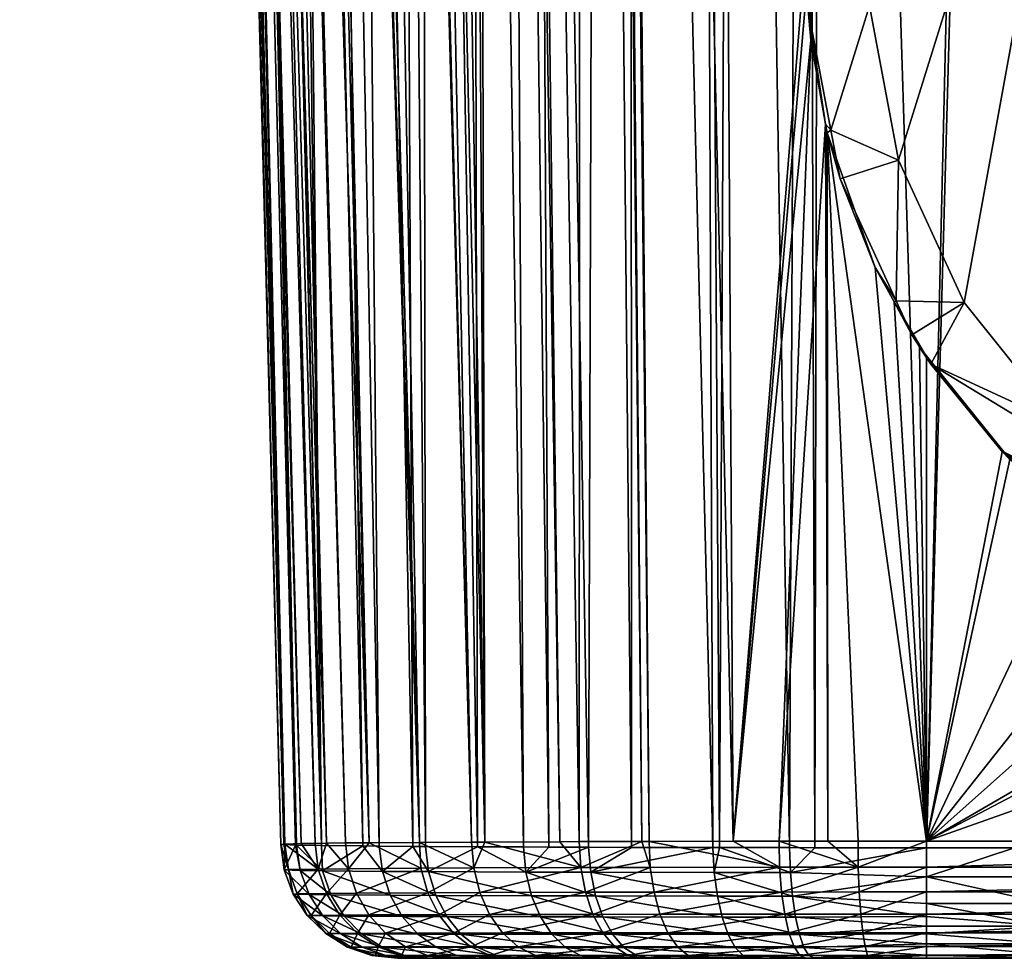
# Model space of a CAD drawing. Extents: x -0.145 to 0.145, y -0.151 to -0.001.
# Tile 30 of 80: x -0.026 to -0.009, y -0.151 to -0.135. Entities that reach past the tile are written whole.
import ezdxf

# ---------------------------------------------------------------- set-up
doc = ezdxf.new("R2010")
doc.units = 0
doc.layers.add('mesh', color=7, linetype='CONTINUOUS')

msp = doc.modelspace()

# ---------------------------------------------------------------- meshes
at = {"layer": 'mesh'}
mesh = msp.add_polyface(dxfattribs=at)
corners = [(-0.023027, -0.076479, 0.021945), (-0.023193, -0.079077, 0.023235), (-0.023059, -0.079262, 0.02304), (-0.024101, -0.075421, 0.023205), (-0.024233, -0.077809, 0.024548), (-0.023863, -0.078147, 0.024214), (-0.022592, -0.080432, 0.021743), (-0.022495, -0.079385, 0.021279), (-0.02233, -0.077597, 0.020487), (-0.022021, -0.07475, 0.019526), (-0.022722, -0.072953, 0.020565), (-0.021916, -0.073791, 0.019203), (-0.022369, -0.069172, 0.019492), (-0.0255, -0.074475, 0.02421), (-0.023822, -0.072153, 0.02173), (-0.025172, -0.071423, 0.022652), (-0.024972, -0.077132, 0.025217), (-0.023612, -0.081924, 0.026927), (-0.023069, -0.081745, 0.024542), (-0.023801, -0.080423, 0.025742), (-0.022944, -0.083399, 0.025733), (-0.022735, -0.083142, 0.023252), (-0.022719, -0.08285, 0.02309), (-0.025344, -0.082204, 0.034957), (-0.023757, -0.08309, 0.033773), (-0.024529, -0.082469, 0.032712), (-0.024456, -0.082648, 0.035955), (-0.025508, -0.081178, 0.03086), (-0.024097, -0.082369, 0.029843), (-0.024685, -0.080612, 0.028013), (-0.025069, -0.081863, 0.031795), (-0.023683, -0.083099, 0.03073), (-0.024896, -0.079235, 0.026798), (-0.023078, -0.083848, 0.028739), (-0.015605, -0.050744, 0.012672), (-0.013301, -0.149248, 0.011804), (-0.013871, -0.05074, 0.012089), (-0.01575, -0.050745, 0.012755), (-0.014738, -0.149251, 0.012307), (-0.015878, -0.050745, 0.012827), (-0.014862, -0.149251, 0.012376), (-0.017498, -0.050748, 0.013749), (-0.015934, -0.149254, 0.01297), (-0.017789, -0.050749, 0.013915), (-0.016265, -0.149256, 0.013235), (-0.018098, -0.050751, 0.014177), (-0.017546, -0.149261, 0.01426), (-0.017776, -0.149262, 0.014443), (-0.020347, -0.050766, 0.016339), (-0.020457, -0.050766, 0.016478), (-0.01973, -0.050763, 0.01556), (-0.019075, -0.050758, 0.015005), (-0.00999, -0.127573, 0.011287), (-0.009234, -0.064231, 0.01143), (-0.009756, -0.063108, 0.011433), (-0.010171, -0.127804, 0.011286), (-0.010072, -0.061951, 0.011438), (-0.010361, -0.060891, 0.011443), (-0.009991, -0.062247, 0.011437), (-0.010482, -0.059658, 0.01145), (-0.011732, -0.131543, 0.011409), (-0.011946, -0.050737, 0.011663)]
mesh.append_faces([[corners[k] for k in face] for face in [(0, 1, 2, 2), (3, 4, 5, 5), (2, 6, 7, 7), (8, 2, 7, 7), (8, 0, 2, 2), (9, 0, 8, 8), (9, 10, 0, 0), (11, 10, 9, 9), (11, 12, 10, 10), (13, 14, 15, 15), (13, 3, 14, 14), (16, 3, 13, 13), (16, 4, 3, 3), (3, 10, 14, 14), (3, 0, 10, 10), (5, 0, 3, 3), (5, 1, 0, 0), (17, 18, 19, 19), (17, 20, 18, 18), (18, 21, 22, 22), (23, 24, 25, 25), (26, 24, 23, 23), (27, 28, 29, 29), (30, 31, 28, 28), (25, 31, 30, 30), (32, 4, 16, 16), (32, 19, 4, 4), (29, 19, 32, 32), (29, 17, 19, 19), (28, 17, 29, 29), (28, 33, 17, 17), (2, 22, 6, 6), (2, 18, 22, 22), (1, 18, 2, 2), (1, 19, 18, 18), (5, 19, 1, 1), (5, 4, 19, 19), (34, 35, 36, 36), (37, 38, 34, 34), (39, 40, 37, 37), (41, 42, 39, 39), (43, 44, 41, 41), (45, 46, 43, 43), (47, 48, 49, 49), (47, 50, 48, 48), (46, 51, 50, 50), (52, 53, 54, 54), (55, 56, 57, 57), (52, 58, 56, 56), (59, 60, 57, 57), (61, 60, 59, 59)]])
mesh = msp.add_polyface(dxfattribs=at)
corners = [(-0.019932, -0.149277, 0.01746), (-0.019883, -0.149718, 0.017485), (-0.019528, -0.149274, 0.016814), (-0.020257, -0.149281, 0.01825), (-0.020399, -0.149723, 0.018744), (-0.020452, -0.149284, 0.018726), (-0.021041, -0.149303, 0.022383), (-0.020981, -0.149739, 0.022382), (-0.02091, -0.149733, 0.021027), (-0.020987, -0.149297, 0.021375), (-0.020969, -0.149296, 0.021021), (-0.020693, -0.149289, 0.019797), (-0.020708, -0.149749, 0.024708), (-0.020786, -0.149314, 0.024578), (-0.020769, -0.149315, 0.024722), (-0.020972, -0.149306, 0.022979), (-0.019355, -0.149332, 0.028151), (-0.0193, -0.149763, 0.028116), (-0.019634, -0.149329, 0.027577), (-0.019092, -0.089173, 0.033096), (-0.019879, -0.090849, 0.031634), (-0.020472, -0.088493, 0.031538), (-0.020484, -0.083234, 0.041189), (-0.021581, -0.083163, 0.042923), (-0.018882, -0.083236, 0.043968), (-0.02112, -0.087957, 0.0306), (-0.020958, -0.09014, 0.030131), (-0.021119, -0.090001, 0.029873), (-0.020463, -0.090567, 0.030926), (-0.020913, -0.08656, 0.032402), (-0.019499, -0.087234, 0.033869), (-0.019445, -0.083769, 0.039502), (-0.020866, -0.083586, 0.038743), (-0.017885, -0.083379, 0.042213), (-0.019783, -0.08454, 0.037237), (-0.021281, -0.084192, 0.036196), (-0.020242, -0.085542, 0.034922), (-0.018892, -0.085894, 0.035922), (-0.02176, -0.08488, 0.033468), (-0.022495, -0.079385, 0.021279), (-0.02233, -0.077597, 0.020487), (-0.022021, -0.07475, 0.019526), (-0.021916, -0.073791, 0.019203), (-0.021499, -0.06975, 0.018232), (-0.021323, -0.067632, 0.017878), (-0.022123, -0.088319, 0.027566), (-0.020328, -0.149754, 0.026008), (-0.020342, -0.149322, 0.026124), (-0.018664, -0.149267, 0.015442), (-0.021264, -0.066914, 0.017758), (-0.021061, -0.062988, 0.017362), (-0.020457, -0.050766, 0.016478), (-0.021728, -0.089172, 0.028628)]
mesh.append_faces([[corners[k] for k in face] for face in [(0, 1, 2, 2), (3, 1, 0, 0), (3, 4, 1, 1), (5, 4, 3, 3), (6, 7, 8, 8), (8, 9, 6, 6), (8, 10, 9, 9), (4, 10, 8, 8), (4, 11, 10, 10), (5, 11, 4, 4), (12, 13, 14, 14), (7, 15, 13, 13), (6, 15, 7, 7), (16, 17, 18, 18), (19, 20, 21, 21), (22, 23, 24, 24), (25, 26, 27, 27), (21, 26, 25, 25), (21, 28, 26, 26), (20, 28, 21, 21), (29, 21, 25, 25), (30, 21, 29, 29), (30, 19, 21, 21), (22, 31, 32, 32), (33, 31, 22, 22), (32, 34, 35, 35), (31, 34, 32, 32), (34, 36, 35, 35), (34, 37, 36, 36), (36, 29, 38, 38), (36, 30, 29, 29), (37, 30, 36, 36), (5, 39, 11, 11), (3, 40, 5, 5), (0, 41, 3, 3), (2, 42, 0, 0), (2, 43, 42, 42), (44, 43, 2, 2), (45, 14, 13, 13), (16, 28, 20, 20), (18, 28, 16, 16), (18, 26, 28, 28), (46, 14, 47, 47), (18, 46, 47, 47), (44, 2, 48, 48), (48, 49, 44, 44), (48, 50, 49, 49), (51, 50, 48, 48), (45, 47, 14, 14), (47, 26, 18, 18), (47, 27, 26, 26), (52, 27, 47, 47)]])
mesh = msp.add_polyface(dxfattribs=at)
corners = [(-0.015084, -0.083454, 0.042948), (-0.018688, -0.083241, 0.044043), (-0.015591, -0.083265, 0.044835), (-0.017885, -0.083379, 0.042213), (-0.018882, -0.083236, 0.043968), (-0.020484, -0.083234, 0.041189), (-0.015155, -0.089788, 0.035716), (-0.015594, -0.091735, 0.035116), (-0.016837, -0.089651, 0.034841), (-0.015057, -0.091764, 0.035402), (-0.013878, -0.091777, 0.035818), (-0.017199, -0.091617, 0.034182), (-0.017869, -0.089493, 0.034139), (-0.016744, -0.091673, 0.034503), (-0.018638, -0.091346, 0.033008), (-0.019092, -0.089173, 0.033096), (-0.01779, -0.091544, 0.033765), (-0.019044, -0.091251, 0.032646), (-0.019879, -0.090849, 0.031634), (-0.018243, -0.087575, 0.034871), (-0.019499, -0.087234, 0.033869), (-0.017178, -0.087757, 0.035556), (-0.015427, -0.087932, 0.036421), (-0.013515, -0.088024, 0.037053), (-0.017122, -0.083956, 0.040453), (-0.019445, -0.083769, 0.039502), (-0.014601, -0.084063, 0.041144), (-0.018516, -0.084737, 0.037948), (-0.019783, -0.08454, 0.037237), (-0.016436, -0.084942, 0.03885), (-0.014166, -0.085061, 0.039511), (-0.018892, -0.085894, 0.035922), (-0.017748, -0.08609, 0.03661), (-0.015861, -0.08629, 0.037483), (-0.013798, -0.086403, 0.038125), (-0.01575, -0.050745, 0.012755), (-0.014862, -0.149251, 0.012376), (-0.014738, -0.149251, 0.012307), (-0.015878, -0.050745, 0.012827), (-0.015934, -0.149254, 0.01297), (-0.018098, -0.050751, 0.014177), (-0.019075, -0.050758, 0.015005), (-0.017546, -0.149261, 0.01426), (-0.015037, -0.149352, 0.032051), (-0.015772, -0.14935, 0.031701), (-0.016455, -0.149348, 0.031221), (-0.016888, -0.149346, 0.030917), (-0.017675, -0.149342, 0.030137), (-0.018563, -0.149338, 0.029257), (-0.018783, -0.149336, 0.02895)]
mesh.append_faces([[corners[k] for k in face] for face in [(0, 1, 2, 2), (3, 1, 0, 0), (3, 4, 1, 1), (5, 4, 3, 3), (6, 7, 8, 8), (6, 9, 7, 7), (10, 9, 6, 6), (8, 11, 12, 12), (8, 13, 11, 11), (7, 13, 8, 8), (12, 14, 15, 15), (12, 16, 14, 14), (11, 16, 12, 12), (15, 17, 18, 18), (14, 17, 15, 15), (19, 15, 20, 20), (19, 12, 15, 15), (21, 12, 19, 19), (21, 8, 12, 12), (22, 8, 21, 21), (22, 6, 8, 8), (23, 6, 22, 22), (3, 24, 25, 25), (0, 24, 3, 3), (0, 26, 24, 24), (25, 27, 28, 28), (24, 27, 25, 25), (24, 29, 27, 27), (26, 29, 24, 24), (26, 30, 29, 29), (27, 31, 28, 28), (27, 32, 31, 31), (29, 32, 27, 27), (29, 33, 32, 32), (30, 33, 29, 29), (30, 34, 33, 33), (31, 19, 20, 20), (32, 19, 31, 31), (32, 21, 19, 19), (33, 21, 32, 32), (33, 22, 21, 21), (34, 22, 33, 33), (35, 36, 37, 37), (38, 39, 36, 36), (40, 41, 42, 42), (43, 7, 9, 9), (44, 13, 7, 7), (45, 11, 13, 13), (46, 16, 11, 11), (47, 14, 16, 16), (48, 17, 14, 14), (49, 18, 17, 17)]])
mesh = msp.add_polyface(dxfattribs=at)
corners = [(-0.015736, -0.149778, 0.031643), (-0.015772, -0.14935, 0.031701), (-0.015037, -0.149352, 0.032051), (-0.014862, -0.149251, 0.012376), (-0.014717, -0.149696, 0.012353), (-0.014738, -0.149251, 0.012307), (-0.015907, -0.149699, 0.013013), (-0.015934, -0.149254, 0.01297), (-0.017546, -0.149261, 0.01426), (-0.017776, -0.149262, 0.014443), (-0.017739, -0.149705, 0.014481), (-0.016265, -0.149256, 0.013235), (-0.019528, -0.149274, 0.016814), (-0.019883, -0.149718, 0.017485), (-0.018642, -0.149709, 0.015497), (-0.018783, -0.149336, 0.02895), (-0.0193, -0.149763, 0.028116), (-0.019355, -0.149332, 0.028151), (-0.018512, -0.149768, 0.029215), (-0.018563, -0.149338, 0.029257), (-0.017675, -0.149342, 0.030137), (-0.016846, -0.149775, 0.030864), (-0.016888, -0.149346, 0.030917), (-0.016455, -0.149348, 0.031221), (-0.015827, -0.150121, 0.013138), (-0.015699, -0.150499, 0.01334), (-0.014653, -0.150118, 0.012486), (-0.013644, -0.149356, 0.032713), (-0.013621, -0.149783, 0.032647), (-0.017634, -0.150125, 0.014587), (-0.018524, -0.150129, 0.01559), (-0.019747, -0.150135, 0.017551), (-0.018389, -0.150174, 0.029116), (-0.019166, -0.15017, 0.028032), (-0.016747, -0.150179, 0.03074), (-0.015652, -0.150182, 0.031507), (-0.013568, -0.150185, 0.032497), (-0.017498, -0.050748, 0.013749), (-0.017789, -0.050749, 0.013915), (-0.01973, -0.050763, 0.01556), (-0.015594, -0.091735, 0.035116), (-0.016744, -0.091673, 0.034503), (-0.017199, -0.091617, 0.034182), (-0.01779, -0.091544, 0.033765), (-0.018638, -0.091346, 0.033008), (-0.019044, -0.091251, 0.032646), (-0.019879, -0.090849, 0.031634), (-0.018664, -0.149267, 0.015442), (-0.020457, -0.050766, 0.016478)]
mesh.append_faces([[corners[k] for k in face] for face in [(0, 1, 2, 2), (3, 4, 5, 5), (3, 6, 4, 4), (7, 6, 3, 3), (8, 9, 10, 10), (6, 8, 10, 10), (6, 11, 8, 8), (7, 11, 6, 6), (12, 13, 14, 14), (15, 16, 17, 17), (15, 18, 16, 16), (19, 18, 15, 15), (20, 18, 19, 19), (20, 21, 18, 18), (22, 21, 20, 20), (21, 1, 0, 0), (21, 23, 1, 1), (22, 23, 21, 21), (24, 25, 26, 26), (27, 0, 2, 2), (27, 28, 0, 0), (4, 24, 26, 26), (6, 24, 4, 4), (6, 29, 24, 24), (10, 29, 6, 6), (10, 30, 29, 29), (14, 30, 10, 10), (14, 31, 30, 30), (13, 31, 14, 14), (16, 32, 33, 33), (18, 32, 16, 16), (18, 34, 32, 32), (21, 34, 18, 18), (21, 35, 34, 34), (0, 35, 21, 21), (0, 36, 35, 35), (28, 36, 0, 0), (37, 11, 7, 7), (38, 8, 11, 11), (8, 39, 9, 9), (1, 40, 2, 2), (23, 41, 1, 1), (22, 42, 23, 23), (20, 43, 22, 22), (19, 44, 20, 20), (15, 45, 19, 19), (17, 46, 15, 15), (47, 10, 9, 9), (47, 14, 10, 10), (12, 14, 47, 47), (48, 47, 9, 9)]])
mesh = msp.add_polyface(dxfattribs=at)
corners = [(-0.009347, -0.140034, 0.006159), (-0.01024, -0.140586, 0.006541), (-0.009913, -0.141087, 0.006541), (-0.010508, -0.140005, 0.006541), (-0.010469, -0.137596, 0.006159), (-0.011469, -0.137916, 0.006541), (-0.011627, -0.137083, 0.006541), (-0.010968, -0.134959, 0.006159), (-0.012015, -0.135027, 0.006541), (-0.011954, -0.133974, 0.006541), (-0.010813, -0.13228, 0.006159), (-0.011846, -0.132092, 0.006541), (-0.01147, -0.130887, 0.006541), (-0.010014, -0.129719, 0.006159), (-0.01097, -0.129286, 0.006541), (-0.010206, -0.128031, 0.006541), (-0.008618, -0.127426, 0.006159), (-0.009442, -0.126775, 0.006541), (-0.00999, -0.127573, 0.011287), (-0.010171, -0.127804, 0.011286), (-0.011506, -0.130878, 0.011384), (-0.010939, -0.129218, 0.011321), (-0.010272, -0.12799, 0.011291), (-0.011985, -0.133099, 0.011448), (-0.011717, -0.136982, 0.011396), (-0.011971, -0.135546, 0.011441), (-0.01198, -0.133969, 0.011445), (-0.010542, -0.140018, 0.011277), (-0.009913, -0.141087, 0.010159), (-0.010868, -0.139434, 0.011293), (-0.006709, -0.12554, 0.006159), (-0.015605, -0.050744, 0.012672), (-0.014738, -0.149251, 0.012307), (-0.013301, -0.149248, 0.011804), (-0.011901, -0.149358, 0.033129), (-0.011782, -0.09178, 0.036341), (-0.00999, -0.149359, 0.033334), (-0.012333, -0.149357, 0.033083), (-0.012083, -0.091781, 0.036279), (-0.01353, -0.149356, 0.032745), (-0.013256, -0.091784, 0.036037), (-0.013644, -0.149356, 0.032713), (-0.013878, -0.091777, 0.035818), (-0.015037, -0.149352, 0.032051), (-0.015057, -0.091764, 0.035402), (-0.012514, -0.149247, 0.011528), (-0.011732, -0.131543, 0.011409), (-0.011691, -0.13713, 0.011392), (-0.01168, -0.149246, 0.011386), (-0.00999, -0.149245, 0.011236)]
mesh.append_faces([[corners[k] for k in face] for face in [(0, 1, 2, 2), (0, 3, 1, 1), (4, 3, 0, 0), (4, 5, 3, 3), (4, 6, 5, 5), (7, 6, 4, 4), (7, 8, 6, 6), (7, 9, 8, 8), (10, 9, 7, 7), (10, 11, 9, 9), (10, 12, 11, 11), (13, 12, 10, 10), (13, 14, 12, 12), (13, 15, 14, 14), (16, 15, 13, 13), (16, 17, 15, 15), (18, 19, 15, 15), (17, 18, 15, 15), (14, 20, 12, 12), (14, 21, 20, 20), (15, 21, 14, 14), (15, 22, 21, 21), (19, 22, 15, 15), (11, 23, 9, 9), (8, 24, 6, 6), (8, 25, 24, 24), (9, 25, 8, 8), (9, 26, 25, 25), (23, 26, 9, 9), (1, 27, 28, 28), (3, 27, 1, 1), (3, 29, 27, 27), (5, 29, 3, 3), (30, 10, 7, 7), (31, 32, 33, 33), (34, 35, 36, 36), (37, 38, 34, 34), (39, 40, 37, 37), (41, 42, 39, 39), (43, 44, 41, 41), (33, 26, 23, 23), (33, 25, 26, 26), (45, 24, 25, 25), (11, 46, 23, 23), (12, 46, 11, 11), (20, 46, 12, 12), (5, 47, 29, 29), (6, 47, 5, 5), (24, 47, 6, 6), (48, 47, 24, 24), (49, 29, 47, 47)]])
mesh = msp.add_polyface(dxfattribs=at)
corners = [(0.004693, -0.089868, 0.036782), (0.004693, -0.091776, 0.03647), (-0.004712, -0.091776, 0.03647), (-0.008633, -0.089868, 0.036782), (-0.008387, -0.091776, 0.03647), (-0.008633, -0.091776, 0.03647), (-0.011828, -0.089863, 0.036651), (-0.011782, -0.09178, 0.036341), (-0.012083, -0.091781, 0.036279), (-0.013332, -0.089846, 0.036346), (-0.013256, -0.091784, 0.036037), (-0.013878, -0.091777, 0.035818), (-0.001829, -0.123405, 0.006159), (0.000293, -0.122265, 0.006541), (-0.002005, -0.12237, 0.006541), (0.000851, -0.123282, 0.006159), (0.000932, -0.122235, 0.006541), (0.003398, -0.122686, 0.010159), (0.003391, -0.122711, 0.011296), (0.002516, -0.122463, 0.011297), (0.000288, -0.122224, 0.011298), (0.001528, -0.122296, 0.010159), (0.001528, -0.122296, 0.006541), (0.000066, -0.1222, 0.011298), (-0.002823, -0.122602, 0.011297), (-0.002816, -0.122612, 0.006541), (-0.001527, -0.122298, 0.011297), (-0.010361, -0.060891, 0.011443), (-0.010939, -0.129218, 0.011321), (-0.010272, -0.12799, 0.011291), (-0.011506, -0.130878, 0.011384), (-0.013871, -0.05074, 0.012089), (-0.013301, -0.149248, 0.011804), (-0.011985, -0.133099, 0.011448), (-0.00999, -0.149359, 0.033334), (-0.011901, -0.149358, 0.033129), (-0.012333, -0.149357, 0.033083), (-0.01353, -0.149356, 0.032745), (-0.013644, -0.149356, 0.032713), (-0.015057, -0.091764, 0.035402), (-0.007937, -0.149359, 0.033334), (-0.004857, -0.149359, 0.033334), (0.006276, -0.123957, 0.011294), (0.004672, -0.068624, 0.01142), (0.00481, -0.123259, 0.011295), (-0.010171, -0.127804, 0.011286), (-0.00999, -0.127573, 0.011287), (-0.010072, -0.061951, 0.011438), (-0.009756, -0.063108, 0.011433), (-0.009991, -0.062247, 0.011437), (-0.007403, -0.066662, 0.011425), (-0.007928, -0.066123, 0.011426), (-0.001895, -0.069576, 0.011418), (-0.002691, -0.069336, 0.011418), (-0.005752, -0.123707, 0.011294), (-0.007474, -0.124805, 0.011292), (-0.005396, -0.123481, 0.011295), (-0.008295, -0.12555, 0.01129), (-0.008656, -0.125877, 0.011289), (0.00163, -0.069624, 0.011418), (0.004051, -0.122898, 0.011296), (0.000007, -0.069698, 0.011418), (-0.000666, -0.069728, 0.011418), (-0.003926, -0.122861, 0.011296), (0.00284, -0.069361, 0.011418), (0.002726, -0.069386, 0.011418), (-0.011732, -0.131543, 0.011409)]
mesh.append_faces([[corners[k] for k in face] for face in [(0, 1, 2, 2), (3, 4, 5, 5), (6, 7, 8, 8), (9, 10, 11, 11), (12, 13, 14, 14), (15, 16, 13, 13), (17, 18, 19, 19), (20, 17, 19, 19), (20, 21, 17, 17), (22, 21, 20, 20), (20, 16, 22, 22), (20, 13, 16, 16), (23, 13, 20, 20), (23, 14, 13, 13), (14, 24, 25, 25), (14, 26, 24, 24), (23, 26, 14, 14), (27, 28, 29, 29), (27, 30, 28, 28), (31, 32, 33, 33), (34, 5, 4, 4), (34, 7, 5, 5), (35, 8, 7, 7), (36, 10, 8, 8), (37, 11, 10, 10), (38, 39, 11, 11), (2, 40, 4, 4), (1, 41, 2, 2), (42, 43, 44, 44), (45, 27, 29, 29), (46, 47, 45, 45), (48, 49, 46, 46), (50, 51, 46, 46), (52, 53, 46, 46), (54, 52, 55, 55), (54, 56, 52, 52), (52, 57, 55, 55), (52, 58, 57, 57), (46, 58, 52, 52), (18, 59, 19, 19), (18, 60, 59, 59), (59, 20, 19, 19), (59, 23, 20, 20), (61, 26, 23, 23), (62, 24, 26, 26), (52, 63, 24, 24), (56, 63, 52, 52), (44, 59, 60, 60), (64, 65, 44, 44), (27, 66, 30, 30), (31, 33, 66, 66)]])
mesh = msp.add_polyface(dxfattribs=at)
corners = [(-0.020484, -0.083234, 0.041189), (-0.023371, -0.083058, 0.042003), (-0.021581, -0.083163, 0.042923), (-0.022084, -0.083083, 0.040361), (-0.02112, -0.087957, 0.0306), (-0.021119, -0.090001, 0.029873), (-0.021741, -0.087194, 0.029498), (-0.021783, -0.089051, 0.028479), (-0.022167, -0.086421, 0.028554), (-0.021728, -0.089172, 0.028628), (-0.022355, -0.087532, 0.026727), (-0.022506, -0.085534, 0.027609), (-0.022123, -0.088319, 0.027566), (-0.022697, -0.084647, 0.029629), (-0.023078, -0.083848, 0.028739), (-0.022235, -0.085349, 0.030508), (-0.021582, -0.086053, 0.03153), (-0.020913, -0.08656, 0.032402), (-0.023069, -0.081745, 0.024542), (-0.022714, -0.084965, 0.024491), (-0.022735, -0.083142, 0.023252), (-0.022944, -0.083399, 0.025733), (-0.022651, -0.085463, 0.024916), (-0.022414, -0.087334, 0.026516), (-0.020866, -0.083586, 0.038743), (-0.022556, -0.083259, 0.03762), (-0.021281, -0.084192, 0.036196), (-0.022965, -0.083551, 0.034676), (-0.02176, -0.08488, 0.033468), (-0.022478, -0.084399, 0.032608), (-0.020242, -0.085542, 0.034922), (-0.023183, -0.083743, 0.031601), (-0.020786, -0.149314, 0.024578), (-0.020969, -0.149296, 0.021021), (-0.022719, -0.08285, 0.02309), (-0.020987, -0.149297, 0.021375), (-0.022592, -0.080432, 0.021743), (-0.020693, -0.149289, 0.019797), (-0.022495, -0.079385, 0.021279), (-0.020452, -0.149284, 0.018726), (-0.02233, -0.077597, 0.020487), (-0.020257, -0.149281, 0.01825), (-0.022021, -0.07475, 0.019526), (-0.019932, -0.149277, 0.01746), (-0.021916, -0.073791, 0.019203), (-0.020972, -0.149306, 0.022979), (-0.021041, -0.149303, 0.022383), (-0.020342, -0.149322, 0.026124)]
mesh.append_faces([[corners[k] for k in face] for face in [(0, 1, 2, 2), (3, 1, 0, 0), (4, 5, 6, 6), (6, 7, 8, 8), (6, 9, 7, 7), (5, 9, 6, 6), (8, 10, 11, 11), (8, 12, 10, 10), (7, 12, 8, 8), (13, 11, 14, 14), (13, 8, 11, 11), (15, 8, 13, 13), (15, 6, 8, 8), (16, 6, 15, 15), (16, 4, 6, 6), (17, 4, 16, 16), (18, 19, 20, 20), (21, 22, 19, 19), (11, 22, 21, 21), (11, 23, 22, 22), (10, 23, 11, 11), (3, 24, 25, 25), (0, 24, 3, 3), (25, 26, 27, 27), (24, 26, 25, 25), (27, 28, 29, 29), (26, 28, 27, 27), (26, 30, 28, 28), (31, 15, 13, 13), (29, 15, 31, 31), (29, 16, 15, 15), (28, 16, 29, 29), (28, 17, 16, 16), (32, 10, 12, 12), (33, 34, 35, 35), (33, 36, 34, 34), (37, 36, 33, 33), (37, 38, 36, 36), (39, 40, 38, 38), (41, 42, 40, 40), (43, 44, 42, 42), (45, 10, 32, 32), (45, 23, 10, 10), (45, 22, 23, 23), (46, 22, 45, 45), (46, 19, 22, 22), (35, 19, 46, 46), (35, 20, 19, 19), (34, 20, 35, 35), (7, 47, 12, 12), (9, 47, 7, 7)]])
mesh = msp.add_polyface(dxfattribs=at)
corners = [(0.003482, -0.123812, 0.006159), (0.001528, -0.122296, 0.006541), (0.000851, -0.123282, 0.006159), (0.003519, -0.123508, 0.00636), (0.00573, -0.124854, 0.006159), (-0.006709, -0.12554, 0.006159), (-0.009442, -0.126775, 0.006541), (-0.008618, -0.127426, 0.006159), (-0.008249, -0.125596, 0.006541), (-0.007351, -0.124709, 0.006541), (-0.004401, -0.124173, 0.006159), (-0.005729, -0.123748, 0.006541), (-0.004822, -0.123211, 0.006541), (-0.001829, -0.123405, 0.006159), (-0.002816, -0.122612, 0.006541), (-0.002005, -0.12237, 0.006541), (0.000293, -0.122265, 0.006541), (0.000932, -0.122235, 0.006541), (0.003398, -0.122686, 0.010159), (0.004051, -0.122898, 0.011296), (0.003391, -0.122711, 0.011296), (0.00481, -0.123259, 0.011295), (0.006276, -0.123957, 0.010159), (-0.003926, -0.122861, 0.011296), (-0.002823, -0.122602, 0.011297), (-0.008656, -0.125877, 0.011289), (-0.00999, -0.127573, 0.011287), (-0.008295, -0.12555, 0.01129), (-0.007474, -0.124805, 0.011292), (-0.005752, -0.123707, 0.011294), (-0.005396, -0.123481, 0.011295), (0.007676, -0.126362, 0.006159), (0.002006, -0.145067, 0.006159), (0.004551, -0.144269, 0.006159), (-0.000657, -0.14523, 0.006159), (-0.007668, -0.142127, 0.006159), (-0.005711, -0.143646, 0.006159), (-0.003281, -0.144746, 0.006159), (-0.009347, -0.140034, 0.006159), (-0.010469, -0.137596, 0.006159), (-0.010968, -0.134959, 0.006159), (-0.010014, -0.129719, 0.006159), (-0.010813, -0.13228, 0.006159), (0.001528, -0.122296, 0.010159), (0.009932, -0.127413, 0.010159), (-0.008387, -0.091776, 0.03647), (-0.008486, -0.149359, 0.033334), (-0.00999, -0.149359, 0.033334), (-0.007937, -0.149359, 0.033334), (-0.004712, -0.091776, 0.03647), (-0.004857, -0.149359, 0.033334), (0.004693, -0.091776, 0.03647), (0.01001, -0.149359, 0.033334)]
mesh.append_faces([[corners[k] for k in face] for face in [(0, 1, 2, 2), (0, 3, 1, 1), (4, 3, 0, 0), (5, 6, 7, 7), (5, 8, 6, 6), (5, 9, 8, 8), (10, 9, 5, 5), (10, 11, 9, 9), (10, 12, 11, 11), (13, 12, 10, 10), (13, 14, 12, 12), (13, 15, 14, 14), (2, 16, 13, 13), (1, 17, 2, 2), (18, 19, 20, 20), (18, 21, 19, 19), (22, 21, 18, 18), (14, 23, 12, 12), (14, 24, 23, 23), (6, 25, 26, 26), (8, 25, 6, 6), (8, 27, 25, 25), (9, 27, 8, 8), (9, 28, 27, 27), (11, 28, 9, 9), (11, 29, 28, 28), (12, 29, 11, 11), (12, 30, 29, 29), (23, 30, 12, 12), (31, 32, 33, 33), (31, 34, 32, 32), (35, 10, 5, 5), (35, 13, 10, 10), (2, 13, 35, 35), (35, 0, 2, 2), (35, 4, 0, 0), (36, 4, 35, 35), (36, 31, 4, 4), (37, 31, 36, 36), (37, 34, 31, 31), (5, 38, 35, 35), (5, 39, 38, 38), (40, 39, 5, 5), (5, 41, 42, 42), (7, 41, 5, 5), (43, 44, 18, 18), (43, 1, 3, 3), (3, 4, 43, 43), (45, 46, 47, 47), (45, 48, 46, 46), (49, 50, 48, 48), (51, 52, 50, 50)]])
mesh = msp.add_polyface(dxfattribs=at)
corners = [(-0.012503, -0.149692, 0.011576), (-0.012514, -0.149247, 0.011528), (-0.013301, -0.149248, 0.011804), (-0.011082, -0.150813, 0.012046), (-0.00999, -0.150812, 0.011987), (-0.00999, -0.150495, 0.01167), (-0.011116, -0.150495, 0.011731), (-0.00999, -0.150115, 0.011432), (-0.011141, -0.150115, 0.011494), (-0.00999, -0.149691, 0.011285), (-0.011157, -0.149691, 0.011347), (-0.00999, -0.149245, 0.011236), (-0.011162, -0.149246, 0.011298), (-0.01168, -0.149246, 0.011386), (-0.014738, -0.149251, 0.012307), (-0.014717, -0.149696, 0.012353), (-0.012415, -0.150496, 0.011952), (-0.012343, -0.150813, 0.01226), (-0.014551, -0.150497, 0.012702), (-0.014415, -0.150814, 0.012987), (-0.013488, -0.150544, 0.032268), (-0.013384, -0.150841, 0.031971), (-0.015526, -0.150541, 0.031301), (-0.012233, -0.150544, 0.032621), (-0.012166, -0.150842, 0.032314), (-0.012469, -0.150116, 0.01172), (-0.014653, -0.150118, 0.012486), (-0.013568, -0.150185, 0.032497), (-0.012284, -0.150186, 0.032858), (-0.01353, -0.149356, 0.032745), (-0.013621, -0.149783, 0.032647), (-0.013644, -0.149356, 0.032713), (-0.012318, -0.149784, 0.033014), (-0.012333, -0.149357, 0.033083), (-0.00999, -0.150702, 0.032712), (-0.00999, -0.150535, 0.032849), (-0.00999, -0.150312, 0.033032), (-0.011901, -0.149358, 0.033129), (-0.00999, -0.149359, 0.033334), (-0.009913, -0.141087, 0.010159), (-0.010107, -0.140796, 0.011256), (-0.00999, -0.140942, 0.011255), (-0.010542, -0.140018, 0.011277), (-0.011971, -0.135546, 0.011441), (-0.011717, -0.136982, 0.011396), (-0.010868, -0.139434, 0.011293), (-0.00999, -0.149855, 0.033244), (-0.011691, -0.13713, 0.011392)]
mesh.append_faces([[corners[k] for k in face] for face in [(0, 1, 2, 2), (3, 4, 5, 5), (6, 5, 7, 7), (8, 7, 9, 9), (10, 11, 12, 12), (10, 9, 11, 11), (10, 1, 0, 0), (10, 13, 1, 1), (12, 13, 10, 10), (14, 0, 2, 2), (14, 15, 0, 0), (6, 3, 5, 5), (16, 17, 6, 6), (18, 19, 16, 16), (20, 21, 22, 22), (23, 24, 20, 20), (8, 6, 7, 7), (8, 16, 6, 6), (25, 16, 8, 8), (25, 18, 16, 16), (26, 18, 25, 25), (27, 23, 20, 20), (28, 23, 27, 27), (29, 30, 31, 31), (29, 32, 30, 30), (33, 32, 29, 29), (23, 34, 24, 24), (23, 35, 34, 34), (28, 35, 23, 23), (28, 36, 35, 35), (10, 8, 9, 9), (10, 25, 8, 8), (0, 25, 10, 10), (0, 26, 25, 25), (15, 26, 0, 0), (30, 28, 27, 27), (32, 28, 30, 30), (32, 37, 38, 38), (33, 37, 32, 32), (39, 40, 41, 41), (42, 40, 39, 39), (11, 40, 42, 42), (11, 41, 40, 40), (1, 43, 2, 2), (13, 44, 1, 1), (42, 45, 11, 11), (46, 36, 28, 28), (32, 46, 28, 28), (32, 38, 46, 46), (12, 47, 13, 13), (11, 47, 12, 12)]])
mesh = msp.add_polyface(dxfattribs=at)
corners = [(0.007929, -0.1512, 0.01279), (-0.00999, -0.1512, 0.01279), (-0.00999, -0.15125, 0.013236), (0.007929, -0.151051, 0.012367), (-0.00999, -0.151051, 0.012367), (0.007929, -0.150812, 0.011987), (-0.00999, -0.150812, 0.011987), (0.007929, -0.150495, 0.01167), (-0.00999, -0.150495, 0.01167), (0.007929, -0.150115, 0.011432), (-0.00999, -0.150115, 0.011432), (0.007929, -0.149691, 0.011285), (-0.00999, -0.149691, 0.011285), (0.004876, -0.149245, 0.011236), (-0.00999, -0.149245, 0.011236), (-0.00999, -0.151, 0.032306), (-0.007937, -0.151, 0.032306), (-0.007937, -0.151186, 0.031837), (-0.00999, -0.15083, 0.032538), (-0.007937, -0.150702, 0.032712), (-0.00999, -0.150702, 0.032712), (-0.00999, -0.150312, 0.033032), (-0.007937, -0.150312, 0.033032), (-0.00999, -0.150535, 0.032849), (-0.007937, -0.149359, 0.033334), (-0.007937, -0.149855, 0.033244), (-0.008486, -0.149359, 0.033334), (-0.004857, -0.149359, 0.033334), (-0.00999, -0.15125, 0.031337), (-0.007937, -0.15125, 0.031337), (-0.007668, -0.142127, 0.006159), (-0.007921, -0.1423, 0.00636), (-0.005711, -0.143646, 0.006159), (-0.009913, -0.141087, 0.006541), (-0.009347, -0.140034, 0.006159), (-0.006257, -0.144543, 0.010159), (-0.003823, -0.145674, 0.011244), (-0.003379, -0.145814, 0.010159), (-0.005298, -0.145068, 0.011245), (-0.007387, -0.143762, 0.011248), (-0.008707, -0.14257, 0.010159), (-0.008565, -0.142716, 0.011251), (-0.006224, -0.14449, 0.011247), (-0.008692, -0.142558, 0.011251), (-0.00999, -0.140942, 0.011255), (-0.009913, -0.141087, 0.010159), (-0.01024, -0.140586, 0.006541), (-0.001509, -0.146204, 0.010159), (-0.003371, -0.145776, 0.011244), (-0.001419, -0.146215, 0.011243), (-0.00999, -0.151196, 0.031766), (-0.00999, -0.149855, 0.033244), (-0.00999, -0.149359, 0.033334)]
mesh.append_faces([[corners[k] for k in face] for face in [(0, 1, 2, 2), (3, 4, 1, 1), (5, 6, 4, 4), (7, 8, 6, 6), (9, 10, 8, 8), (11, 12, 10, 10), (13, 14, 12, 12), (15, 16, 17, 17), (18, 16, 15, 15), (18, 19, 16, 16), (20, 19, 18, 18), (19, 21, 22, 22), (19, 23, 21, 21), (20, 23, 19, 19), (24, 25, 26, 26), (24, 27, 25, 25), (2, 28, 29, 29), (30, 31, 32, 32), (30, 33, 31, 31), (34, 33, 30, 30), (35, 36, 37, 37), (35, 38, 36, 36), (39, 40, 41, 41), (39, 35, 40, 40), (42, 35, 39, 39), (42, 38, 35, 35), (40, 43, 41, 41), (40, 44, 43, 43), (45, 44, 40, 40), (46, 45, 33, 33), (40, 47, 45, 45), (35, 37, 40, 40), (31, 33, 45, 45), (47, 31, 45, 45), (47, 32, 31, 31), (14, 39, 41, 41), (43, 14, 41, 41), (14, 42, 39, 39), (14, 38, 42, 42), (36, 38, 14, 14), (14, 48, 36, 36), (14, 49, 48, 48), (13, 49, 14, 14), (43, 44, 14, 14), (15, 17, 50, 50), (22, 51, 25, 25), (22, 21, 51, 51), (29, 50, 17, 17), (28, 50, 29, 29), (26, 51, 52, 52), (26, 25, 51, 51)]])
mesh = msp.add_polyface(dxfattribs=at)
corners = [(0.007929, -0.1512, 0.01279), (-0.00999, -0.15125, 0.013236), (0.007929, -0.15125, 0.013236), (0.007929, -0.151051, 0.012367), (-0.00999, -0.1512, 0.01279), (0.007929, -0.150812, 0.011987), (-0.00999, -0.151051, 0.012367), (0.007929, -0.150495, 0.01167), (-0.00999, -0.150812, 0.011987), (0.007929, -0.150115, 0.011432), (-0.00999, -0.150495, 0.01167), (0.007929, -0.149691, 0.011285), (-0.00999, -0.150115, 0.011432), (0.004876, -0.149245, 0.011236), (-0.00999, -0.149691, 0.011285), (-0.007937, -0.15125, 0.031337), (-0.007937, -0.151186, 0.031837), (0.01001, -0.15125, 0.031337), (-0.007937, -0.150702, 0.032712), (0.01001, -0.151, 0.032306), (-0.007937, -0.151, 0.032306), (-0.007937, -0.150312, 0.033032), (0.01001, -0.150535, 0.032849), (-0.007937, -0.149855, 0.033244), (0.01001, -0.150312, 0.033032), (-0.001509, -0.146204, 0.010159), (-0.00027, -0.146275, 0.011243), (-0.001509, -0.146204, 0.006541), (-0.001419, -0.146215, 0.011243), (-0.003379, -0.145814, 0.010159), (-0.003371, -0.145776, 0.011244), (-0.003823, -0.145674, 0.011244), (-0.000721, -0.146278, 0.006541), (-0.000274, -0.146251, 0.006541), (0.000175, -0.146299, 0.011242), (0.002196, -0.1461, 0.006541), (0.002622, -0.146013, 0.011243), (0.002838, -0.145899, 0.006541), (0.002853, -0.145946, 0.011243), (0.004154, -0.145565, 0.011244), (0.004984, -0.145225, 0.006541), (0.004865, -0.145218, 0.011245), (0.005751, -0.144758, 0.006541), (-0.003281, -0.144746, 0.006159), (-0.000657, -0.14523, 0.006159), (-0.003324, -0.145099, 0.006376), (-0.005711, -0.143646, 0.006159), (0.004551, -0.144269, 0.006159), (0.002006, -0.145067, 0.006159), (-0.008707, -0.14257, 0.010159), (0.01001, -0.151186, 0.031837), (-0.004857, -0.149359, 0.033334), (0.01001, -0.149855, 0.033244), (0.01001, -0.149359, 0.033334)]
mesh.append_faces([[corners[k] for k in face] for face in [(0, 1, 2, 2), (3, 4, 0, 0), (5, 6, 3, 3), (7, 8, 5, 5), (9, 10, 7, 7), (11, 12, 9, 9), (13, 14, 11, 11), (15, 16, 17, 17), (18, 19, 20, 20), (21, 22, 18, 18), (23, 24, 21, 21), (1, 15, 17, 17), (17, 2, 1, 1), (25, 26, 27, 27), (25, 28, 26, 26), (29, 28, 25, 25), (29, 30, 28, 28), (29, 31, 30, 30), (26, 32, 27, 27), (26, 33, 32, 32), (34, 33, 26, 26), (34, 35, 33, 33), (36, 35, 34, 34), (36, 37, 35, 35), (38, 37, 36, 36), (39, 37, 38, 38), (39, 40, 37, 37), (41, 40, 39, 39), (41, 42, 40, 40), (43, 27, 44, 44), (43, 45, 27, 27), (46, 45, 43, 43), (47, 40, 42, 42), (47, 37, 40, 40), (48, 37, 47, 47), (48, 35, 37, 37), (48, 33, 35, 35), (44, 33, 48, 48), (44, 32, 33, 33), (27, 32, 44, 44), (49, 29, 25, 25), (25, 27, 45, 45), (45, 46, 25, 25), (13, 26, 28, 28), (13, 34, 26, 26), (36, 34, 13, 13), (13, 38, 36, 36), (13, 39, 38, 38), (41, 39, 13, 13), (20, 50, 16, 16), (51, 52, 23, 23), (53, 52, 51, 51)]])
mesh = msp.add_polyface(dxfattribs=at)
corners = [(-0.020708, -0.149749, 0.024708), (-0.020769, -0.149315, 0.024722), (-0.020328, -0.149754, 0.026008), (-0.020981, -0.149739, 0.022382), (-0.020786, -0.149314, 0.024578), (-0.019634, -0.149329, 0.027577), (-0.0193, -0.149763, 0.028116), (-0.020028, -0.150512, 0.01887), (-0.019729, -0.150823, 0.018972), (-0.019531, -0.150509, 0.017655), (-0.020206, -0.150826, 0.021109), (-0.020519, -0.150517, 0.021073), (-0.020271, -0.150828, 0.022376), (-0.020587, -0.15052, 0.022379), (-0.020014, -0.150831, 0.024551), (-0.020322, -0.150526, 0.024621), (-0.019657, -0.150833, 0.025767), (-0.019954, -0.150529, 0.025874), (-0.018695, -0.150835, 0.027737), (-0.019747, -0.150135, 0.017551), (-0.020255, -0.15014, 0.018793), (-0.020758, -0.150147, 0.021045), (-0.020827, -0.150152, 0.022381), (-0.020557, -0.150159, 0.024674), (-0.020181, -0.150163, 0.025956), (-0.018962, -0.150533, 0.027904), (-0.019166, -0.15017, 0.028032), (-0.019833, -0.151058, 0.021152), (-0.019418, -0.151201, 0.0212), (-0.019372, -0.151056, 0.019093), (-0.01948, -0.151202, 0.022369), (-0.019896, -0.151058, 0.022372), (-0.019244, -0.151202, 0.024377), (-0.019649, -0.15106, 0.024469), (-0.019306, -0.151061, 0.025641), (-0.019247, -0.150821, 0.017794), (-0.019883, -0.149718, 0.017485), (-0.020399, -0.149723, 0.018744), (-0.02091, -0.149733, 0.021027)]
mesh.append_faces([[corners[k] for k in face] for face in [(0, 1, 2, 2), (3, 4, 0, 0), (5, 6, 2, 2), (7, 8, 9, 9), (7, 10, 8, 8), (11, 10, 7, 7), (11, 12, 10, 10), (13, 12, 11, 11), (13, 14, 12, 12), (15, 14, 13, 13), (15, 16, 14, 14), (17, 16, 15, 15), (17, 18, 16, 16), (19, 7, 9, 9), (20, 7, 19, 19), (20, 11, 7, 7), (21, 11, 20, 20), (21, 13, 11, 11), (22, 13, 21, 21), (22, 15, 13, 13), (23, 15, 22, 22), (23, 17, 15, 15), (24, 17, 23, 23), (24, 25, 17, 17), (26, 25, 24, 24), (27, 28, 29, 29), (27, 30, 28, 28), (31, 30, 27, 27), (31, 32, 30, 30), (33, 32, 31, 31), (34, 14, 16, 16), (33, 14, 34, 34), (33, 12, 14, 14), (31, 12, 33, 33), (31, 10, 12, 12), (27, 10, 31, 31), (27, 8, 10, 10), (29, 8, 27, 27), (29, 35, 8, 8), (36, 20, 19, 19), (37, 20, 36, 36), (37, 21, 20, 20), (38, 21, 37, 37), (38, 22, 21, 21), (3, 22, 38, 38), (3, 23, 22, 22), (0, 23, 3, 3), (0, 24, 23, 23), (2, 24, 0, 0), (2, 26, 24, 24), (6, 26, 2, 2)]])
mesh = msp.add_polyface(dxfattribs=at)
corners = [(-0.01853, -0.151201, 0.018142), (-0.018134, -0.15125, 0.018335), (-0.017459, -0.1512, 0.016426), (-0.018559, -0.15125, 0.019369), (-0.018976, -0.151201, 0.019228), (-0.018982, -0.15125, 0.02125), (-0.019418, -0.151201, 0.0212), (-0.019042, -0.15125, 0.022365), (-0.01948, -0.151202, 0.022369), (-0.018819, -0.15125, 0.024281), (-0.019244, -0.151202, 0.024377), (-0.018507, -0.15125, 0.025353), (-0.018916, -0.151202, 0.0255), (-0.017662, -0.15125, 0.02709), (-0.018029, -0.151202, 0.02732), (-0.017013, -0.15125, 0.027997), (-0.017348, -0.151203, 0.02827), (-0.017466, -0.150502, 0.014756), (-0.018087, -0.150818, 0.015933), (-0.017243, -0.150817, 0.014981), (-0.018336, -0.150505, 0.015738), (-0.019247, -0.150821, 0.017794), (-0.019531, -0.150509, 0.017655), (-0.019729, -0.150823, 0.018972), (-0.018962, -0.150533, 0.027904), (-0.018695, -0.150835, 0.027737), (-0.019954, -0.150529, 0.025874), (-0.017957, -0.150837, 0.028765), (-0.018201, -0.150536, 0.028963), (-0.016399, -0.150839, 0.030305), (-0.017634, -0.150125, 0.014587), (-0.018524, -0.150129, 0.01559), (-0.019747, -0.150135, 0.017551), (-0.019166, -0.15017, 0.028032), (-0.018389, -0.150174, 0.029116), (-0.016595, -0.15054, 0.030551), (-0.016747, -0.150179, 0.03074), (-0.01779, -0.151054, 0.016166), (-0.018908, -0.151055, 0.017958), (-0.019372, -0.151056, 0.019093), (-0.019649, -0.15106, 0.024469), (-0.019306, -0.151061, 0.025641), (-0.018379, -0.151062, 0.027539), (-0.017668, -0.151063, 0.02853), (-0.019657, -0.150833, 0.025767)]
mesh.append_faces([[corners[k] for k in face] for face in [(0, 1, 2, 2), (0, 3, 1, 1), (4, 3, 0, 0), (4, 5, 3, 3), (6, 5, 4, 4), (6, 7, 5, 5), (8, 7, 6, 6), (8, 9, 7, 7), (10, 9, 8, 8), (10, 11, 9, 9), (12, 11, 10, 10), (12, 13, 11, 11), (14, 13, 12, 12), (14, 15, 13, 13), (16, 15, 14, 14), (17, 18, 19, 19), (20, 18, 17, 17), (20, 21, 18, 18), (22, 21, 20, 20), (22, 23, 21, 21), (24, 25, 26, 26), (24, 27, 25, 25), (28, 27, 24, 24), (28, 29, 27, 27), (30, 20, 17, 17), (31, 20, 30, 30), (31, 22, 20, 20), (32, 22, 31, 31), (33, 28, 24, 24), (34, 28, 33, 33), (34, 35, 28, 28), (36, 35, 34, 34), (37, 0, 2, 2), (38, 0, 37, 37), (38, 4, 0, 0), (39, 4, 38, 38), (39, 6, 4, 4), (40, 12, 10, 10), (41, 12, 40, 40), (41, 14, 12, 12), (42, 14, 41, 41), (42, 16, 14, 14), (43, 16, 42, 42), (43, 25, 27, 27), (42, 25, 43, 43), (42, 44, 25, 25), (41, 44, 42, 42), (38, 21, 39, 39), (38, 18, 21, 21), (37, 18, 38, 38), (37, 19, 18, 18)]])
mesh = msp.add_polyface(dxfattribs=at)
corners = [(-0.015097, -0.1512, 0.014282), (-0.016367, -0.15125, 0.015863), (-0.014858, -0.15125, 0.014656), (-0.01668, -0.1512, 0.015548), (-0.017111, -0.15125, 0.016699), (-0.017459, -0.1512, 0.016426), (-0.018134, -0.15125, 0.018335), (-0.017348, -0.151203, 0.02827), (-0.015641, -0.15125, 0.029356), (-0.017013, -0.15125, 0.027997), (-0.015911, -0.151203, 0.029694), (-0.014726, -0.15125, 0.029999), (-0.014952, -0.151203, 0.030367), (-0.014551, -0.150497, 0.012702), (-0.015529, -0.150815, 0.013606), (-0.014415, -0.150814, 0.012987), (-0.015699, -0.150499, 0.01334), (-0.017243, -0.150817, 0.014981), (-0.017466, -0.150502, 0.014756), (-0.016595, -0.15054, 0.030551), (-0.016399, -0.150839, 0.030305), (-0.018201, -0.150536, 0.028963), (-0.015361, -0.15084, 0.031033), (-0.015526, -0.150541, 0.031301), (-0.013384, -0.150841, 0.031971), (-0.014653, -0.150118, 0.012486), (-0.015827, -0.150121, 0.013138), (-0.017634, -0.150125, 0.014587), (-0.016747, -0.150179, 0.03074), (-0.015652, -0.150182, 0.031507), (-0.013488, -0.150544, 0.032268), (-0.013568, -0.150185, 0.032497), (-0.015325, -0.151052, 0.013926), (-0.014252, -0.151052, 0.01333), (-0.016976, -0.151053, 0.015249), (-0.01779, -0.151054, 0.016166), (-0.017668, -0.151063, 0.02853), (-0.016167, -0.151064, 0.030015), (-0.015167, -0.151064, 0.030717), (-0.013126, -0.151203, 0.031234), (-0.017957, -0.150837, 0.028765), (-0.010949, -0.15125, 0.013287), (-0.018819, -0.15125, 0.024281), (-0.018507, -0.15125, 0.025353), (-0.019042, -0.15125, 0.022365), (-0.018982, -0.15125, 0.02125), (-0.017662, -0.15125, 0.02709), (-0.018559, -0.15125, 0.019369)]
mesh.append_faces([[corners[k] for k in face] for face in [(0, 1, 2, 2), (3, 1, 0, 0), (3, 4, 1, 1), (5, 4, 3, 3), (5, 6, 4, 4), (7, 8, 9, 9), (10, 8, 7, 7), (10, 11, 8, 8), (12, 11, 10, 10), (13, 14, 15, 15), (16, 14, 13, 13), (16, 17, 14, 14), (18, 17, 16, 16), (19, 20, 21, 21), (19, 22, 20, 20), (23, 22, 19, 19), (23, 24, 22, 22), (25, 16, 13, 13), (26, 18, 16, 16), (27, 18, 26, 26), (28, 23, 19, 19), (29, 23, 28, 28), (29, 30, 23, 23), (31, 30, 29, 29), (32, 0, 33, 33), (32, 3, 0, 0), (34, 3, 32, 32), (34, 5, 3, 3), (35, 5, 34, 34), (36, 10, 7, 7), (37, 10, 36, 36), (37, 12, 10, 10), (38, 12, 37, 37), (38, 39, 12, 12), (38, 20, 22, 22), (37, 20, 38, 38), (37, 40, 20, 20), (36, 40, 37, 37), (34, 17, 35, 35), (34, 14, 17, 17), (32, 14, 34, 34), (32, 15, 14, 14), (33, 15, 32, 32), (41, 42, 43, 43), (41, 44, 42, 42), (45, 44, 41, 41), (41, 9, 8, 8), (41, 46, 9, 9), (41, 47, 45, 45), (41, 6, 47, 47), (41, 1, 4, 4), (41, 2, 1, 1)]])
mesh = msp.add_polyface(dxfattribs=at)
corners = [(-0.010949, -0.15125, 0.013287), (-0.00999, -0.15125, 0.013236), (-0.00999, -0.1512, 0.01279), (-0.010997, -0.1512, 0.012844), (-0.00999, -0.151051, 0.012367), (-0.012058, -0.15125, 0.013475), (-0.01216, -0.1512, 0.013042), (-0.013879, -0.15125, 0.014113), (-0.01407, -0.1512, 0.013711), (-0.014858, -0.15125, 0.014656), (-0.015097, -0.1512, 0.014282), (-0.014952, -0.151203, 0.030367), (-0.012984, -0.15125, 0.030828), (-0.014726, -0.15125, 0.029999), (-0.013126, -0.151203, 0.031234), (-0.01191, -0.15125, 0.031131), (-0.012001, -0.151203, 0.031551), (-0.011116, -0.150495, 0.011731), (-0.012343, -0.150813, 0.01226), (-0.011082, -0.150813, 0.012046), (-0.012415, -0.150496, 0.011952), (-0.014415, -0.150814, 0.012987), (-0.013488, -0.150544, 0.032268), (-0.012166, -0.150842, 0.032314), (-0.013384, -0.150841, 0.031971), (-0.00999, -0.15125, 0.031337), (-0.011042, -0.151051, 0.012423), (-0.012256, -0.151052, 0.01263), (-0.014252, -0.151052, 0.01333), (-0.013262, -0.151065, 0.031621), (-0.015167, -0.151064, 0.030717), (-0.012088, -0.151065, 0.031952), (-0.00999, -0.151, 0.032306), (-0.015361, -0.15084, 0.031033), (-0.00999, -0.150812, 0.011987), (-0.00999, -0.15083, 0.032538), (-0.00999, -0.150702, 0.032712), (-0.015641, -0.15125, 0.029356), (-0.018507, -0.15125, 0.025353), (-0.017662, -0.15125, 0.02709), (-0.017111, -0.15125, 0.016699), (-0.018134, -0.15125, 0.018335), (-0.00999, -0.151196, 0.031766)]
mesh.append_faces([[corners[k] for k in face] for face in [(0, 1, 2, 2), (3, 2, 4, 4), (3, 0, 2, 2), (3, 5, 0, 0), (6, 5, 3, 3), (6, 7, 5, 5), (8, 7, 6, 6), (8, 9, 7, 7), (10, 9, 8, 8), (11, 12, 13, 13), (14, 12, 11, 11), (14, 15, 12, 12), (16, 15, 14, 14), (17, 18, 19, 19), (20, 21, 18, 18), (22, 23, 24, 24), (16, 25, 15, 15), (26, 3, 4, 4), (26, 6, 3, 3), (27, 6, 26, 26), (27, 8, 6, 6), (28, 8, 27, 27), (28, 10, 8, 8), (29, 14, 30, 30), (29, 16, 14, 14), (31, 16, 29, 29), (31, 23, 32, 32), (31, 24, 23, 23), (29, 24, 31, 31), (29, 33, 24, 24), (30, 33, 29, 29), (28, 18, 21, 21), (27, 18, 28, 28), (27, 19, 18, 18), (26, 19, 27, 27), (26, 34, 19, 19), (4, 34, 26, 26), (23, 35, 32, 32), (23, 36, 35, 35), (0, 25, 1, 1), (0, 15, 25, 25), (0, 12, 15, 15), (0, 13, 12, 12), (37, 13, 0, 0), (38, 39, 0, 0), (40, 41, 0, 0), (5, 9, 0, 0), (5, 7, 9, 9), (16, 42, 25, 25), (31, 42, 16, 16), (32, 42, 31, 31)]])

doc.saveas('drawing.dxf')
